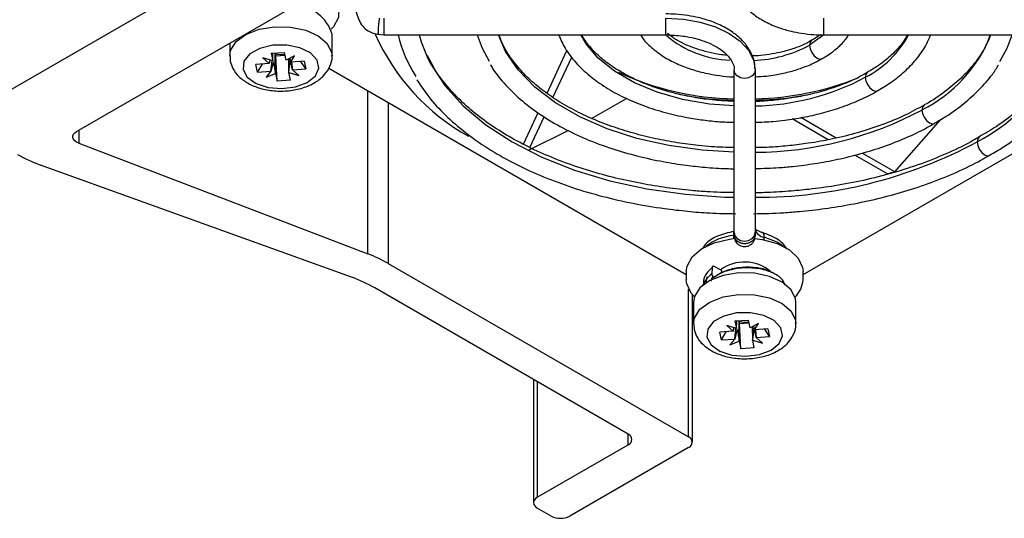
# Model space of a CAD drawing. Header units: millimetres. Extents: x -203 to 471, y -207 to 525.
# Tile 26 of 106: x 365 to 403, y -207 to -188. Entities that reach past the tile are written whole.
import ezdxf

# ---------------------------------------------------------------- set-up
doc = ezdxf.new("R2010")
doc.units = ezdxf.units.MM

msp = doc.modelspace()

# ---------------------------------------------------------------- linework, layer by layer
at = {"color": 7, "linetype": 'Continuous', "lineweight": 25}
for p, q in [((444.425, -144.947), (363.077, -191.909)), ((367.63, -192.324), (445.174, -147.558)), ((378.197, -187.519), (378.388, -188.062)), ((379.341, -188.009), (379.341, -188.64)), ((390.091, -188.64), (390.091, -188.009)), ((396.091, -188.009), (396.091, -188.64)), ((377.363, -189.446), (377.363, -188.629)), ((379.139, -188.619), (379.34, -188.64)), ((379.341, -188.64), (390.091, -188.64)), ((396.091, -188.64), (406.841, -188.64)), ((373.463, -188.956), (373.463, -189.446)), ((373.475, -189.462), (373.485, -189.651)), ((375.108, -189.636), (374.732, -189.519)), ((374.732, -189.519), (374.973, -189.735)), ((375.046, -189.342), (375.557, -189.306)), ((375.046, -189.342), (375.108, -189.636)), ((375.108, -189.636), (375.111, -189.366)), ((375.217, -189.445), (375.199, -189.357)), ((375.217, -189.445), (375.581, -189.419)), ((375.27, -190.402), (375.217, -189.445)), ((375.619, -189.6), (375.557, -189.306)), ((375.935, -189.434), (375.619, -189.6)), ((375.791, -189.678), (375.935, -189.434)), ((385.561, -190.867), (386.316, -189.24)), ((385.783, -191.029), (386.5, -189.485)), ((374.973, -189.735), (374.464, -189.771)), ((374.527, -190.066), (374.464, -189.771)), ((374.527, -190.066), (374.708, -189.754)), ((375.035, -190.03), (375.076, -189.626)), ((375.719, -190.072), (375.713, -189.551)), ((376.3, -189.642), (375.791, -189.678)), ((375.823, -189.675), (375.854, -189.973)), ((376.362, -189.937), (376.181, -189.65)), ((376.3, -189.642), (376.362, -189.937)), ((374.527, -190.066), (375.035, -190.03)), ((375.035, -190.03), (374.854, -190.258)), ((374.854, -190.258), (375.208, -190.108)), ((375.208, -190.108), (375.27, -190.402)), ((375.781, -190.366), (375.719, -190.072)), ((375.719, -190.072), (376.095, -190.189)), ((375.854, -189.973), (376.362, -189.937)), ((376.095, -190.189), (375.854, -189.973)), ((377.239, -189.906), (390.866, -197.773)), ((392.691, -196.178), (392.691, -189.972)), ((393.491, -189.972), (393.491, -196.178)), ((395.316, -197.773), (408.934, -189.911)), ((375.781, -190.366), (375.27, -190.402)), ((378.73, -196.99), (378.73, -190.767)), ((379.501, -191.212), (379.501, -197.354)), ((387.258, -191.826), (388.586, -191.062)), ((393.73, -191.167), (393.648, -191.119)), ((394.091, -191.141), (394.023, -191.101)), ((384.66, -192.808), (385.218, -191.606)), ((384.902, -192.928), (385.444, -191.76)), ((396.277, -192.637), (394.908, -191.847)), ((396.575, -192.575), (395.227, -191.796)), ((398.814, -193.867), (400.564, -191.866)), ((367.707, -192.279), (367.707, -192.768)), ((384.854, -193.03), (386.391, -192.275)), ((367.707, -192.768), (378.73, -196.99)), ((398.531, -193.938), (397.292, -193.223)), ((398.814, -193.867), (397.572, -193.15)), ((378.109, -197.88), (366.258, -193.605)), ((392.691, -196.254), (392.691, -196.178)), ((392.691, -196.31), (392.699, -196.244)), ((392.691, -196.254), (392.691, -196.312)), ((393.491, -196.178), (393.491, -196.254)), ((393.491, -196.254), (393.491, -196.312)), ((393.832, -196.459), (393.841, -196.353)), ((379.501, -197.354), (390.952, -203.965)), ((390.866, -197.663), (390.866, -197.977)), ((391.849, -197.512), (391.834, -197.75)), ((392.17, -197.595), (391.933, -197.473)), ((392.204, -197.621), (392.204, -197.73)), ((395.316, -197.977), (395.316, -197.663)), ((390.882, -198.133), (390.866, -197.977)), ((391.493, -198.148), (391.493, -198.193)), ((391.65, -197.868), (391.617, -198.079)), ((391.83, -197.97), (391.784, -198.029)), ((391.83, -197.94), (391.83, -197.975)), ((388.654, -203.863), (378.995, -198.287)), ((390.952, -203.965), (390.952, -198.331)), ((391.098, -204.169), (391.098, -198.549)), ((391.141, -198.834), (391.141, -199.651)), ((395.041, -199.651), (395.041, -198.834)), ((392.723, -199.547), (393.234, -199.511)), ((392.723, -199.547), (392.785, -199.841)), ((392.785, -199.841), (392.789, -199.571)), ((392.895, -199.65), (392.876, -199.562)), ((392.895, -199.65), (393.258, -199.624)), ((392.948, -200.607), (392.895, -199.65)), ((393.297, -199.805), (393.234, -199.511)), ((393.613, -199.639), (393.297, -199.805)), ((393.469, -199.883), (393.613, -199.639)), ((391.153, -199.667), (391.163, -199.856)), ((392.65, -199.94), (392.142, -199.976)), ((392.204, -200.271), (392.142, -199.976)), ((392.204, -200.271), (392.386, -199.959)), ((392.785, -199.841), (392.409, -199.724)), ((392.409, -199.724), (392.65, -199.94)), ((392.713, -200.236), (392.754, -199.831)), ((393.397, -200.277), (393.39, -199.756)), ((393.978, -199.847), (393.469, -199.883)), ((393.501, -199.88), (393.532, -200.178)), ((394.04, -200.142), (393.858, -199.855)), ((393.978, -199.847), (394.04, -200.142)), ((392.204, -200.271), (392.713, -200.236)), ((392.713, -200.236), (392.532, -200.463)), ((392.532, -200.463), (392.885, -200.313)), ((392.885, -200.313), (392.948, -200.607)), ((393.459, -200.571), (393.397, -200.277)), ((393.397, -200.277), (393.773, -200.394)), ((393.532, -200.178), (394.04, -200.142)), ((393.773, -200.394), (393.532, -200.178)), ((393.459, -200.571), (392.948, -200.607)), ((385.043, -201.778), (385.043, -206.475)), ((385.189, -201.863), (385.189, -206.271)), ((388.654, -204.271), (388.654, -203.863)), ((385.189, -206.271), (388.654, -204.271)), ((390.952, -204.373), (386.427, -206.986)), ((385.719, -206.986), (385.189, -206.679))]:
    msp.add_line(p, q, dxfattribs=at)
at = {"color": 7, "linetype": 'Continuous', "lineweight": 25, "flags": 128}
for points in [[(377.037, -186.893), (377.125, -186.951), (377.456, -187.263), (377.622, -187.616), (377.608, -187.982), (377.417, -188.33), (377.331, -188.424)], [(390.091, -188.009), (390.754, -188.047), (391.392, -188.159), (391.98, -188.34), (392.495, -188.584), (392.918, -188.882), (393.232, -189.221), (393.426, -189.589), (393.491, -189.972)], [(373.463, -189.457), (373.499, -189.23), (373.708, -188.899), (374.084, -188.622), (374.59, -188.425), (375.177, -188.328), (375.786, -188.341), (376.36, -188.461), (376.84, -188.678), (377.181, -188.971), (377.349, -189.309), (377.363, -189.434)], [(380.688, -188.64), (380.764, -188.907), (381.018, -189.543)], [(382.891, -188.64), (383.086, -189.151), (383.352, -189.638)], [(392.691, -193.116), (391.467, -193.04), (390.2, -192.862), (388.986, -192.586), (387.849, -192.217), (386.81, -191.762), (385.887, -191.229), (385.099, -190.629), (384.46, -189.973), (383.981, -189.272), (383.704, -188.64)], [(392.691, -191.35), (391.757, -191.277), (390.727, -191.1), (389.762, -190.828), (388.888, -190.467), (388.129, -190.029), (387.505, -189.524), (387.033, -188.968), (386.842, -188.64)], [(396.088, -188.652), (396.059, -188.679), (395.569, -189.034)], [(402.821, -189.653), (403.096, -189.151), (403.291, -188.64)], [(373.974, -189.956), (374.135, -190.249), (374.468, -190.489), (374.929, -190.643), (375.456, -190.691), (375.976, -190.625), (376.421, -190.456), (376.73, -190.205), (376.86, -189.907), (376.796, -189.602), (376.544, -189.33), (376.14, -189.13), (375.638, -189.027), (375.105, -189.036), (374.614, -189.155), (374.231, -189.369), (374.008, -189.649), (373.974, -189.956)], [(395.647, -188.854), (395.591, -188.921), (395.569, -189.034)], [(395.569, -189.034), (395.591, -189.171), (395.652, -189.313), (395.744, -189.436), (395.852, -189.524), (395.96, -189.561), (396.048, -189.546)], [(381.018, -189.543), (381.126, -189.755), (381.663, -190.572), (382.366, -191.346), (383.226, -192.065), (384.229, -192.719), (385.362, -193.298), (386.607, -193.794), (387.947, -194.2), (389.363, -194.51), (390.832, -194.719), (392.334, -194.825), (392.691, -194.834)], [(393.491, -189.972), (393.461, -190.097), (393.374, -190.203), (393.244, -190.274), (393.091, -190.299), (392.938, -190.274), (392.808, -190.203), (392.721, -190.097), (392.691, -189.972)], [(397.766, -190.077), (397.71, -190.145), (397.689, -190.257)], [(397.689, -190.257), (397.71, -190.395), (397.772, -190.536), (397.864, -190.66), (397.972, -190.747), (398.08, -190.785), (398.169, -190.768)], [(399.93, -191.323), (399.871, -191.392), (399.849, -191.504)], [(399.849, -191.504), (399.871, -191.642), (399.932, -191.783), (400.024, -191.907), (400.132, -191.994), (400.24, -192.032), (400.327, -192.017)], [(367.707, -192.768), (367.623, -192.727), (367.556, -192.677), (367.509, -192.619), (367.486, -192.556), (367.488, -192.493), (367.513, -192.431), (367.561, -192.373), (367.63, -192.324)], [(402.031, -192.539), (401.974, -192.606), (401.953, -192.719)], [(401.953, -192.719), (401.974, -192.856), (402.036, -192.998), (402.127, -193.121), (402.236, -193.209), (402.344, -193.246), (402.431, -193.231)], [(392.691, -196.178), (392.721, -196.303), (392.808, -196.409), (392.938, -196.48), (393.091, -196.505), (393.244, -196.48), (393.374, -196.409), (393.461, -196.303), (393.491, -196.178)], [(390.866, -197.663), (390.896, -197.453), (391.087, -197.104), (391.441, -196.801), (391.928, -196.568), (392.51, -196.423), (392.727, -196.395)], [(393.48, -196.398), (393.763, -196.438), (394.333, -196.597), (394.803, -196.842), (395.134, -197.154), (395.3, -197.507), (395.316, -197.663)], [(394.562, -196.699), (394.331, -196.545), (393.841, -196.353)], [(395.041, -198.834), (395.027, -198.698), (394.859, -198.359), (394.518, -198.067), (394.037, -197.85), (393.464, -197.729), (392.854, -197.717), (392.268, -197.814), (391.762, -198.011), (391.386, -198.288), (391.177, -198.619), (391.141, -198.834)], [(391.933, -197.473), (391.918, -197.467), (391.902, -197.464), (391.888, -197.464), (391.876, -197.468), (391.865, -197.475), (391.857, -197.485), (391.852, -197.497), (391.849, -197.512)], [(391.174, -198.629), (391.048, -198.486), (390.882, -198.133)], [(391.141, -199.662), (391.177, -199.435), (391.386, -199.104), (391.762, -198.827), (392.268, -198.63), (392.854, -198.533), (393.464, -198.546), (394.037, -198.667), (394.518, -198.884), (394.859, -199.176), (395.027, -199.514), (395.041, -199.639)], [(391.652, -200.161), (391.812, -200.454), (392.146, -200.694), (392.607, -200.848), (393.133, -200.896), (393.654, -200.83), (394.099, -200.661), (394.407, -200.41), (394.538, -200.112), (394.473, -199.807), (394.222, -199.535), (393.818, -199.335), (393.316, -199.232), (392.783, -199.241), (392.292, -199.361), (391.909, -199.574), (391.685, -199.854), (391.652, -200.161)]]:
    msp.add_lwpolyline(points, dxfattribs=at)
at = {"color": 7, "linetype": 'Continuous', "lineweight": 25}
for centre, radius, start, end in [((375.947, -189.006), 1.466, 14.9165, 91.2822), ((386.616, -185.23), 8.326, 203.9433, 240.9126), ((384.91, -187.431), 5.174, 193.5137, 212.6693), ((392.667, -185.64), 3.963, 229.8025, 268.0433), ((395.918, -186.798), 3.887, 297.101, 331.6963), ((397.386, -186.605), 5.483, 296.6883, 338.2154), ((393.21, -184.596), 5.026, 272.4277, 297.9936), ((375.414, -188.69), 0.701, 252.1295, 282.9389), ((392.883, -180.188), 10.893, 245.0045, 268.9917), ((393.296, -181.99), 9.362, 271.1903, 297.9808), ((398.129, -185.581), 8.098, 298.1778, 327.1341), ((393.232, -179.759), 11.323, 271.3101, 291.6859), ((393.404, -179.423), 13.693, 270.3623, 298.0769), ((393.538, -177.04), 17.794, 269.8489, 298.2224), ((368.11, -188.404), 5.521, 240.2702, 250.4018), ((393.881, -195.957), 0.399, 191.8185, 264.23), ((392.853, -198.301), 2.021, 95.3965, 127.5727), ((376.807, -202.062), 5.424, 60.2142, 69.2314), ((393.085, -198.846), 1.544, 50.2644, 126.0632), ((391.972, -197.748), 0.138, 180.9772, 242.4339), ((392.108, -197.711), 0.132, 43.2031, 62.2635), ((376.257, -203.081), 5.521, 60.2702, 70.4018), ((391.881, -197.936), 0.0508, 56.5644, 184.1261), ((394.377, -197.932), 0.94, 312.188, 357.2601), ((393.092, -198.895), 0.701, 252.1295, 282.9389), ((388.576, -204.067), 0.218, 290.7834, 69.2166), ((390.875, -204.169), 0.218, 290.7834, 69.2166), ((385.267, -206.475), 0.218, 110.7834, 249.2166), ((386.073, -206.303), 0.769, 242.6097, 297.3903)]:
    msp.add_arc(centre, radius, start, end, dxfattribs=at)
for centre, major_axis, ratio, start_param, end_param in [((375.299, -189.46), (0.355, 1.739), 0.151781, 1.682895, 1.760474), ((375.286, -189.554), (0.446, 1.544), 0.071485, 1.663948, 1.905015), ((375.495, -189.578), (-0.25, 1.835), 0.199314, 1.591238, 1.836421), ((375.346, -189.766), (0.207, 1.915), 0.21181, 4.574826, 4.810285), ((375.542, -189.443), (-0.407, 1.687), 0.109622, 4.546646, 4.636179), ((375.528, -189.375), (-0.412, 1.461), 0.111349, 4.260234, 4.51102), ((392.977, -199.665), (0.355, 1.739), 0.151781, 1.682895, 1.760474), ((392.963, -199.759), (0.446, 1.544), 0.071485, 1.663948, 1.905015), ((393.173, -199.784), (-0.25, 1.835), 0.199314, 1.591238, 1.836421), ((393.023, -199.971), (0.207, 1.915), 0.21181, 4.574826, 4.810285), ((393.22, -199.648), (-0.407, 1.687), 0.109622, 4.546646, 4.636179), ((393.205, -199.58), (-0.412, 1.461), 0.111349, 4.260234, 4.51102)]:
    msp.add_ellipse(centre, major_axis=major_axis, ratio=ratio, start_param=start_param, end_param=end_param, dxfattribs=at)
for points, knots in [([(392.705, -186.54), (392.702, -186.581), (392.686, -186.788), (392.817, -187.14), (393.081, -187.547), (393.441, -187.878), (393.883, -188.158), (394.362, -188.364), (394.831, -188.5), (395.273, -188.585), (395.687, -188.633), (395.97, -188.638), (396.091, -188.64)], [0, 0, 0, 0, 0.033726, 0.171872, 0.296439, 0.418466, 0.53365, 0.660126, 0.755649, 0.835258, 0.929424, 1, 1, 1, 1]), ([(379.139, -188.618), (379.138, -188.618), (379.136, -188.621), (379.131, -188.605), (379.128, -188.553), (379.131, -188.459), (379.137, -188.367), (379.144, -188.288), (379.152, -188.207), (379.164, -188.103), (379.173, -188.036), (379.18, -187.993)], [0, 0, 0, 0, 0.015496, 0.108375, 0.281156, 0.453937, 0.546815, 0.641523, 0.736072, 0.828518, 1, 1, 1, 1]), ([(393.477, -189.94), (393.48, -189.9), (393.496, -189.692), (393.365, -189.341), (393.101, -188.934), (392.741, -188.602), (392.299, -188.322), (391.82, -188.117), (391.351, -187.981), (390.909, -187.895), (390.495, -187.848), (390.212, -187.843), (390.091, -187.84)], [0, 0, 0, 0, 0.033726, 0.171872, 0.296439, 0.418466, 0.53365, 0.660126, 0.755649, 0.835258, 0.929424, 1, 1, 1, 1]), ([(378.388, -188.062), (378.429, -188.149), (378.509, -188.314), (378.719, -188.486), (378.933, -188.586), (379.075, -188.609), (379.138, -188.619)], [0, 0, 0, 0, 0.301459, 0.575919, 0.809956, 1, 1, 1, 1]), ([(392.691, -192.936), (392.404, -192.93), (391.948, -192.92), (391.222, -192.85), (390.504, -192.757), (389.673, -192.601), (388.837, -192.395), (388.01, -192.134), (387.216, -191.82), (386.472, -191.459), (385.792, -191.053), (385.188, -190.608), (384.665, -190.128), (384.235, -189.619), (383.912, -189.12), (383.786, -188.789), (383.729, -188.64)], [0, 0, 0, 0, 0.0671155, 0.106773, 0.1722959, 0.2397449, 0.311467, 0.3855688, 0.4612928, 0.5380714, 0.6155709, 0.6936571, 0.7723982, 0.8521085, 0.9334739, 1, 1, 1, 1]), ([(385.999, -188.64), (386.075, -188.813), (386.238, -189.183), (386.644, -189.706), (387.166, -190.207), (387.789, -190.652), (388.49, -191.036), (389.248, -191.354), (390.049, -191.607), (390.807, -191.78), (391.506, -191.889), (392.109, -191.957), (392.505, -191.967), (392.691, -191.972)], [0, 0, 0, 0, 0.092049, 0.197435, 0.302306, 0.406212, 0.508719, 0.60918, 0.705787, 0.801877, 0.87158, 0.939897, 1, 1, 1, 1]), ([(392.691, -191.17), (392.48, -191.164), (392.129, -191.154), (391.561, -191.089), (390.979, -190.997), (390.316, -190.846), (389.663, -190.649), (389.035, -190.402), (388.454, -190.111), (387.934, -189.782), (387.489, -189.419), (387.125, -189.036), (386.96, -188.771), (386.879, -188.64)], [0, 0, 0, 0, 0.079935, 0.132637, 0.219475, 0.308521, 0.402829, 0.499834, 0.598564, 0.698396, 0.799179, 0.901251, 1, 1, 1, 1]), ([(389.128, -188.64), (389.143, -188.667), (389.239, -188.844), (389.527, -189.124), (389.973, -189.467), (390.485, -189.74), (391.025, -189.949), (391.539, -190.091), (392.037, -190.183), (392.408, -190.232), (392.634, -190.24), (392.691, -190.241)], [0, 0, 0, 0, 0.027526, 0.185351, 0.339126, 0.486626, 0.623934, 0.754451, 0.852647, 0.963067, 1, 1, 1, 1]), ([(390.091, -188.64), (390.308, -188.648), (390.611, -188.66), (391.036, -188.732), (391.375, -188.816), (391.734, -188.947), (392.054, -189.109), (392.319, -189.297), (392.519, -189.5), (392.643, -189.713), (392.7, -189.865), (392.684, -189.954), (392.681, -189.973)], [0, 0, 0, 0, 0.151819, 0.21291, 0.312386, 0.412583, 0.516919, 0.622722, 0.730337, 0.842267, 0.966945, 1, 1, 1, 1]), ([(392.425, -189.418), (392.397, -189.416), (392.268, -189.41), (391.984, -189.36), (391.576, -189.276), (391.13, -189.137), (390.718, -188.96), (390.381, -188.772), (390.218, -188.638), (390.15, -188.582)], [0, 0, 0, 0, 0.0295609, 0.1367066, 0.3120464, 0.4899926, 0.6765512, 0.8665815, 1, 1, 1, 1]), ([(395.963, -188.636), (395.936, -188.66), (395.85, -188.736), (395.728, -188.801), (395.643, -188.846)], [0, 0, 0, 0, 0.308821, 1, 1, 1, 1]), ([(396.045, -189.539), (396.106, -189.506), (396.324, -189.388), (396.634, -189.137), (396.914, -188.869), (397.021, -188.689), (397.05, -188.64)], [0, 0, 0, 0, 0.138083, 0.496869, 0.86227, 1, 1, 1, 1]), ([(399.293, -188.64), (399.228, -188.753), (399.076, -189.018), (398.697, -189.414), (398.254, -189.784), (397.906, -189.986), (397.763, -190.07)], [0, 0, 0, 0, 0.218689, 0.510645, 0.798984, 1, 1, 1, 1]), ([(398.167, -190.764), (398.335, -190.663), (398.708, -190.441), (399.199, -190.043), (399.643, -189.58), (399.982, -189.111), (400.119, -188.786), (400.181, -188.64)], [0, 0, 0, 0, 0.175561, 0.3888, 0.604552, 0.823359, 1, 1, 1, 1]), ([(402.455, -188.64), (402.385, -188.817), (402.235, -189.193), (401.85, -189.749), (401.348, -190.302), (400.725, -190.813), (400.246, -191.154), (399.952, -191.307), (399.928, -191.319)], [0, 0, 0, 0, 0.181628, 0.385146, 0.585699, 0.784621, 0.982499, 1, 1, 1, 1]), ([(395.643, -188.846), (395.591, -188.879), (395.414, -188.989), (395.039, -189.141), (394.583, -189.282), (394.132, -189.374), (393.743, -189.432), (393.484, -189.44), (393.373, -189.444)], [0, 0, 0, 0, 0.093805, 0.315093, 0.536288, 0.699897, 0.871743, 1, 1, 1, 1]), ([(373.485, -189.651), (373.512, -189.742), (373.577, -189.957), (373.808, -190.248), (374.161, -190.505), (374.619, -190.691), (375.154, -190.789), (375.717, -190.785), (376.261, -190.677), (376.727, -190.472), (377.083, -190.19), (377.293, -189.852), (377.385, -189.578), (377.358, -189.442), (377.356, -189.428)], [0, 0, 0, 0, 0.061957, 0.146046, 0.234793, 0.331004, 0.42996, 0.528922, 0.628801, 0.730855, 0.823602, 0.908973, 0.990731, 1, 1, 1, 1]), ([(392.691, -194.656), (392.342, -194.649), (391.798, -194.638), (390.942, -194.567), (390.111, -194.472), (389.143, -194.314), (388.159, -194.103), (387.172, -193.834), (386.207, -193.508), (385.282, -193.129), (384.413, -192.699), (383.612, -192.222), (382.888, -191.704), (382.249, -191.148), (381.705, -190.558), (381.279, -189.984), (381.087, -189.601), (381.002, -189.43)], [0, 0, 0, 0, 0.065325, 0.10165, 0.161754, 0.223743, 0.289793, 0.358195, 0.428258, 0.499445, 0.571402, 0.643912, 0.716884, 0.790345, 0.864464, 0.939608, 1, 1, 1, 1]), ([(383.4, -189.768), (383.427, -189.819), (383.579, -190.096), (383.98, -190.566), (384.597, -191.165), (385.329, -191.71), (386.15, -192.198), (387.048, -192.623), (388.004, -192.98), (388.987, -193.265), (389.943, -193.473), (390.803, -193.608), (391.611, -193.694), (392.221, -193.737), (392.595, -193.742), (392.691, -193.744)], [0, 0, 0, 0, 0.021454, 0.11848, 0.215274, 0.311648, 0.407422, 0.50236, 0.596013, 0.687283, 0.773042, 0.848116, 0.907417, 0.9762, 1, 1, 1, 1]), ([(393.491, -190.234), (393.635, -190.229), (393.891, -190.219), (394.319, -190.153), (394.779, -190.059), (395.29, -189.901), (395.72, -189.729), (395.955, -189.592), (396.045, -189.539)], [0, 0, 0, 0, 0.150972, 0.268816, 0.46246, 0.660241, 0.869414, 1, 1, 1, 1]), ([(400.323, -192.009), (400.477, -191.921), (400.885, -191.688), (401.462, -191.258), (402.051, -190.726), (402.493, -190.232), (402.695, -189.905), (402.77, -189.783)], [0, 0, 0, 0, 0.143305, 0.37899, 0.616741, 0.856773, 1, 1, 1, 1]), ([(404.95, -189.844), (404.862, -189.992), (404.639, -190.365), (404.141, -190.94), (403.477, -191.558), (402.773, -192.094), (402.252, -192.399), (402.027, -192.531)], [0, 0, 0, 0, 0.148809, 0.377009, 0.603612, 0.829252, 1, 1, 1, 1]), ([(397.763, -190.07), (397.705, -190.106), (397.455, -190.263), (396.93, -190.494), (396.222, -190.748), (395.51, -190.934), (394.855, -191.057), (394.221, -191.136), (393.777, -191.174), (393.522, -191.179), (393.491, -191.179)], [0, 0, 0, 0, 0.054352, 0.235533, 0.412276, 0.577342, 0.722359, 0.840902, 0.98101, 1, 1, 1, 1]), ([(380.593, -190.357), (380.761, -190.603), (381.098, -191.097), (381.76, -191.791), (382.528, -192.443), (383.401, -193.041), (384.365, -193.581), (385.407, -194.058), (386.513, -194.467), (387.659, -194.805), (388.835, -195.073), (389.922, -195.254), (390.901, -195.368), (391.805, -195.442), (392.419, -195.453), (392.749, -195.459)], [0, 0, 0, 0, 0.083676, 0.168513, 0.253171, 0.337566, 0.421588, 0.505108, 0.58787, 0.669327, 0.748148, 0.826985, 0.883556, 0.937464, 1, 1, 1, 1]), ([(402.426, -193.223), (402.605, -193.121), (403.075, -192.852), (403.749, -192.362), (404.452, -191.763), (405.049, -191.115), (405.422, -190.651), (405.562, -190.397), (405.57, -190.382)], [0, 0, 0, 0, 0.129507, 0.341241, 0.554472, 0.769314, 0.986168, 1, 1, 1, 1]), ([(390.582, -190.899), (390.966, -190.97), (391.654, -191.096), (392.373, -191.118), (392.691, -191.128)], [0, 0, 0, 0, 0.557677, 1, 1, 1, 1]), ([(393.491, -191.97), (393.722, -191.964), (394.101, -191.954), (394.712, -191.884), (395.331, -191.788), (396.041, -191.628), (396.748, -191.418), (397.431, -191.148), (397.909, -190.928), (398.134, -190.785), (398.167, -190.764)], [0, 0, 0, 0, 0.132975, 0.217743, 0.357608, 0.50133, 0.654, 0.811636, 0.972785, 1, 1, 1, 1]), ([(393.491, -191.127), (393.787, -191.119), (394.507, -191.099), (395.197, -190.974), (395.604, -190.899)], [0, 0, 0, 0, 0.4106, 1, 1, 1, 1]), ([(399.928, -191.319), (399.69, -191.45), (399.192, -191.725), (398.337, -192.076), (397.415, -192.378), (396.47, -192.612), (395.603, -192.769), (394.81, -192.867), (394.135, -192.927), (393.69, -192.936), (393.491, -192.939)], [0, 0, 0, 0, 0.1385509, 0.2893851, 0.4377418, 0.5803983, 0.716873, 0.8150876, 0.9173423, 1, 1, 1, 1]), ([(393.491, -193.736), (393.794, -193.73), (394.274, -193.719), (395.035, -193.647), (395.784, -193.55), (396.653, -193.389), (397.531, -193.174), (398.406, -192.901), (399.248, -192.568), (399.894, -192.269), (400.229, -192.066), (400.323, -192.009)], [0, 0, 0, 0, 0.119477, 0.188851, 0.303549, 0.421738, 0.5476, 0.677886, 0.811334, 0.946991, 1, 1, 1, 1]), ([(402.027, -192.531), (401.958, -192.574), (401.603, -192.794), (400.871, -193.14), (399.845, -193.56), (398.756, -193.911), (397.648, -194.192), (396.576, -194.396), (395.618, -194.529), (394.725, -194.612), (394.038, -194.655), (393.612, -194.66), (393.491, -194.662)], [0, 0, 0, 0, 0.03221, 0.16552, 0.298055, 0.429148, 0.557262, 0.678118, 0.783429, 0.866233, 0.962153, 1, 1, 1, 1]), ([(393.433, -195.458), (393.816, -195.45), (394.4, -195.439), (395.306, -195.364), (396.164, -195.267), (397.165, -195.104), (398.185, -194.887), (399.212, -194.609), (400.221, -194.272), (401.19, -193.873), (401.93, -193.522), (402.318, -193.288), (402.426, -193.223)], [0, 0, 0, 0, 0.11494, 0.174932, 0.274236, 0.376715, 0.486004, 0.599317, 0.715545, 0.833833, 0.953614, 1, 1, 1, 1]), ([(392.687, -196.13), (392.469, -196.181), (392.046, -196.282), (391.631, -196.54), (391.51, -196.74), (391.472, -196.802)], [0, 0, 0, 0, 0.423142, 0.823577, 1, 1, 1, 1]), ([(392.687, -196.132), (392.682, -196.143), (392.669, -196.167), (392.663, -196.231), (392.663, -196.278), (392.663, -196.288)], [0, 0, 0, 0, 0.395954, 0.857246, 1, 1, 1, 1]), ([(393.491, -196.254), (393.491, -196.296), (393.482, -196.34), (393.443, -196.426), (393.413, -196.468), (393.335, -196.536), (393.287, -196.563), (393.189, -196.597), (393.138, -196.605), (393.044, -196.605), (392.993, -196.597), (392.895, -196.563), (392.847, -196.536), (392.769, -196.468), (392.739, -196.426), (392.7, -196.34), (392.691, -196.296), (392.691, -196.254)], [0, 0, 0, 0, 0.125, 0.125, 0.25, 0.25, 0.375, 0.375, 0.5, 0.5, 0.625, 0.625, 0.75, 0.75, 0.875, 0.875, 1, 1, 1, 1]), ([(393.777, -196.178), (393.776, -196.178), (393.73, -196.168), (393.655, -196.139), (393.565, -196.094), (393.51, -196.051), (393.489, -196.023), (393.49, -196.024), (393.49, -196.024)], [0, 0, 0, 0, 0.008132, 0.228303, 0.441097, 0.652462, 0.865349, 1, 1, 1, 1]), ([(393.799, -196.196), (393.797, -196.192), (393.786, -196.173), (393.769, -196.176), (393.755, -196.178)], [0, 0, 0, 0, 0.201221, 1, 1, 1, 1]), ([(393.841, -196.353), (393.839, -196.314), (393.835, -196.24), (393.81, -196.211), (393.799, -196.196)], [0, 0, 0, 0, 0.526984, 1, 1, 1, 1]), ([(394.715, -196.817), (394.673, -196.752), (394.562, -196.579), (394.242, -196.356), (393.943, -196.245), (393.8, -196.192)], [0, 0, 0, 0, 0.240292, 0.635209, 1, 1, 1, 1]), ([(392.663, -196.288), (392.663, -196.326), (392.663, -196.368), (392.669, -196.417), (392.669, -196.422)], [0, 0, 0, 0, 0.903362, 1, 1, 1, 1]), ([(392.691, -196.31), (392.693, -196.343), (392.698, -196.407), (392.732, -196.494), (392.78, -196.567), (392.85, -196.635), (392.936, -196.684), (393.039, -196.71), (393.154, -196.712), (393.267, -196.676), (393.364, -196.608), (393.433, -196.527), (393.481, -196.425), (393.488, -196.349), (393.491, -196.31)], [0, 0, 0, 0, 0.077126, 0.152209, 0.222371, 0.285425, 0.385535, 0.454807, 0.537667, 0.658122, 0.734282, 0.819002, 0.909017, 1, 1, 1, 1]), ([(391.849, -197.512), (391.731, -197.626), (391.527, -197.822), (391.522, -198.053), (391.519, -198.149)], [0, 0, 0, 0, 0.58257, 1, 1, 1, 1]), ([(391.834, -197.75), (391.706, -197.864), (391.561, -197.993), (391.547, -198.142), (391.546, -198.159)], [0, 0, 0, 0, 0.890222, 1, 1, 1, 1]), ([(394.633, -198.167), (394.594, -198.085), (394.503, -197.892), (394.098, -197.661), (393.532, -197.519), (392.894, -197.518), (392.274, -197.654), (391.978, -197.845), (391.83, -197.94)], [0, 0, 0, 0, 0.131521, 0.3052103, 0.4789306, 0.652555, 0.8264108, 1, 1, 1, 1]), ([(394.129, -197.712), (394.093, -197.688), (393.934, -197.584), (393.495, -197.499), (392.909, -197.494), (392.325, -197.625), (392.048, -197.804), (391.909, -197.894)], [0, 0, 0, 0, 0.068837, 0.301655, 0.534358, 0.767339, 1, 1, 1, 1]), ([(391.163, -199.856), (391.19, -199.947), (391.255, -200.162), (391.486, -200.453), (391.838, -200.71), (392.296, -200.896), (392.832, -200.994), (393.395, -200.99), (393.939, -200.882), (394.404, -200.678), (394.76, -200.395), (394.971, -200.057), (395.063, -199.783), (395.036, -199.647), (395.033, -199.633)], [0, 0, 0, 0, 0.061957, 0.146046, 0.234793, 0.331004, 0.42996, 0.528922, 0.628801, 0.730855, 0.823602, 0.908973, 0.990731, 1, 1, 1, 1])]:
    msp.add_open_spline(points, degree=3, knots=knots, dxfattribs=at)
for points in [[(375.208, -190.108), (375.205, -189.858), (375.202, -189.608), (375.199, -189.357)], [(398.814, -193.867), (398.72, -193.892), (398.626, -193.915), (398.531, -193.938)], [(392.885, -200.313), (392.883, -200.063), (392.88, -199.813), (392.876, -199.562)]]:
    msp.add_open_spline(points, degree=3, dxfattribs=at)

doc.saveas('drawing.dxf')
